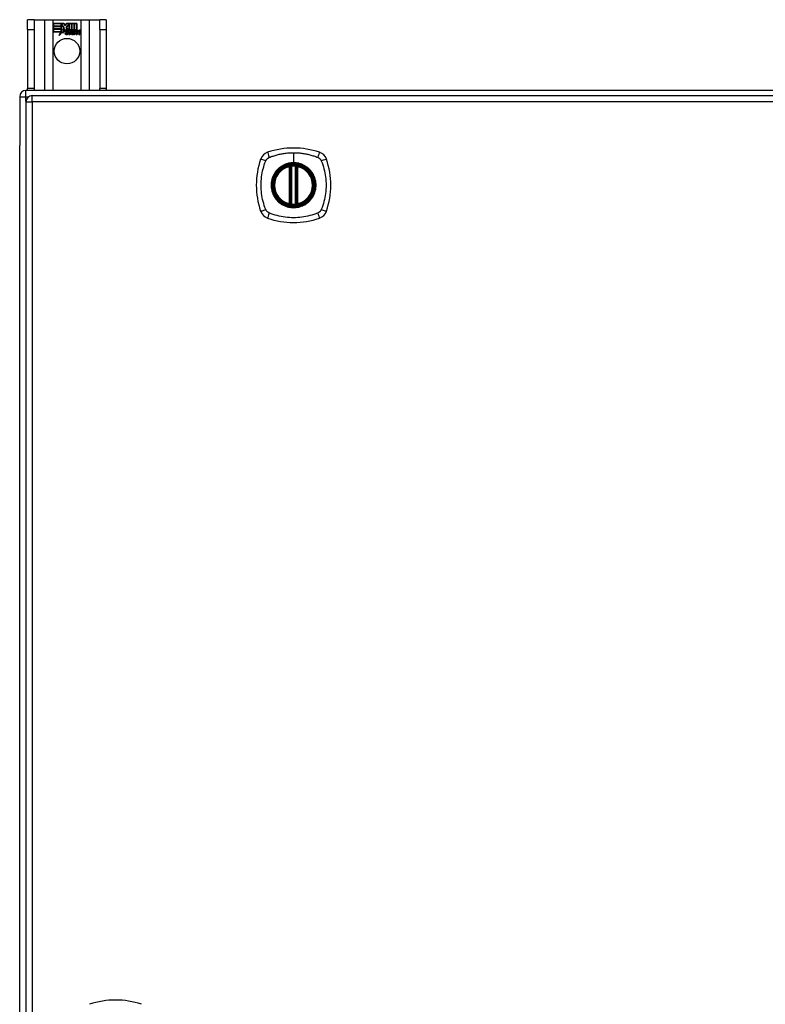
# Model space of a CAD drawing. Header units: inches. Extents: x 19 to 446, y 48 to 210.
# Tile 12 of 29: x 147 to 159, y 126 to 142. Entities that reach past the tile are written whole.
import ezdxf

# ---------------------------------------------------------------- set-up
doc = ezdxf.new("R2010")
doc.units = ezdxf.units.IN
doc.header["$MEASUREMENT"] = 0
doc.layers.add('Visible Edges(ANSI)', color=7, linetype='Continuous', lineweight=25)
doc.layers.add('Visible Tangent Edges(ANSI)', color=7, linetype='Continuous', lineweight=25)

msp = doc.modelspace()

# ---------------------------------------------------------------- linework, layer by layer
at = {"layer": 'Visible Edges(ANSI)'}
for p, q in [((147.695, 141.936), (147.59, 141.936)), ((147.59, 141.78), (147.59, 141.936)), ((147.695, 141.936), (147.695, 141.78)), ((147.695, 141.936), (147.859, 141.936)), ((147.859, 141.936), (147.994, 141.936)), ((147.994, 141.936), (148.436, 141.936)), ((147.999, 141.874), (148.166, 141.874)), ((147.999, 141.834), (147.999, 141.874)), ((147.999, 141.873), (147.999, 141.834)), ((148.166, 141.873), (147.999, 141.873)), ((148.166, 141.874), (148.188, 141.841)), ((148.188, 141.84), (148.166, 141.873)), ((148.188, 141.841), (148.205, 141.874)), ((148.206, 141.873), (148.188, 141.84)), ((148.205, 141.874), (148.289, 141.874)), ((148.288, 141.873), (148.206, 141.873)), ((148.288, 141.754), (148.288, 141.873)), ((148.289, 141.874), (148.289, 141.75)), ((148.294, 141.76), (148.294, 141.874)), ((148.294, 141.874), (148.331, 141.874)), ((148.295, 141.873), (148.295, 141.762)), ((148.331, 141.873), (148.295, 141.873)), ((148.331, 141.874), (148.331, 141.773)), ((148.331, 141.773), (148.331, 141.873)), ((148.337, 141.773), (148.337, 141.874)), ((148.337, 141.874), (148.374, 141.874)), ((148.337, 141.873), (148.337, 141.773)), ((148.373, 141.873), (148.337, 141.873)), ((148.373, 141.775), (148.373, 141.873)), ((148.374, 141.874), (148.374, 141.774)), ((148.436, 141.936), (148.571, 141.936)), ((148.571, 141.936), (148.735, 141.936)), ((148.735, 141.78), (148.735, 141.936)), ((148.84, 141.936), (148.735, 141.936)), ((148.84, 141.936), (148.84, 141.78)), ((147.59, 141.78), (147.59, 140.842)), ((147.695, 141.78), (147.695, 140.842)), ((147.999, 141.834), (148.121, 141.834)), ((148.122, 141.834), (147.999, 141.834)), ((147.999, 141.828), (147.999, 141.789)), ((148.121, 141.828), (147.999, 141.828)), ((147.999, 141.788), (147.999, 141.828)), ((147.999, 141.828), (148.122, 141.828)), ((147.999, 141.789), (148.121, 141.789)), ((148.122, 141.788), (147.999, 141.788)), ((147.999, 141.783), (148.122, 141.783)), ((147.999, 141.742), (147.999, 141.783)), ((148.121, 141.782), (147.999, 141.782)), ((147.999, 141.782), (147.999, 141.743)), ((147.999, 141.743), (148.121, 141.743)), ((148.12, 141.742), (147.999, 141.742)), ((148.089, 141.683), (148.12, 141.742)), ((148.144, 141.741), (148.089, 141.683)), ((148.121, 141.743), (148.092, 141.687)), ((148.092, 141.687), (148.144, 141.742)), ((148.121, 141.834), (148.121, 141.869)), ((148.121, 141.869), (148.126, 141.869)), ((148.121, 141.789), (148.121, 141.828)), ((148.121, 141.747), (148.121, 141.782)), ((148.123, 141.747), (148.121, 141.747)), ((148.122, 141.868), (148.122, 141.834)), ((148.125, 141.868), (148.122, 141.868)), ((148.122, 141.828), (148.122, 141.788)), ((148.122, 141.783), (148.122, 141.748)), ((148.122, 141.748), (148.123, 141.748)), ((148.123, 141.748), (148.141, 141.783)), ((148.141, 141.781), (148.123, 141.747)), ((148.168, 141.806), (148.125, 141.868)), ((148.126, 141.869), (148.169, 141.806)), ((148.141, 141.783), (148.144, 141.771)), ((148.143, 141.769), (148.141, 141.781)), ((148.169, 141.806), (148.143, 141.769)), ((148.144, 141.771), (148.168, 141.806)), ((148.144, 141.742), (148.147, 141.725)), ((148.146, 141.723), (148.144, 141.741)), ((148.185, 141.778), (148.146, 141.723)), ((148.147, 141.725), (148.186, 141.779)), ((148.194, 141.763), (148.185, 141.778)), ((148.186, 141.779), (148.194, 141.765)), ((148.198, 141.731), (148.244, 141.731)), ((148.244, 141.73), (148.199, 141.73)), ((148.2, 141.742), (148.23, 141.742)), ((148.231, 141.741), (148.2, 141.741)), ((148.205, 141.811), (148.248, 141.869)), ((148.23, 141.775), (148.205, 141.811)), ((148.248, 141.868), (148.206, 141.811)), ((148.206, 141.811), (148.232, 141.774)), ((148.236, 141.715), (148.236, 141.704)), ((148.243, 141.701), (148.274, 141.736)), ((148.274, 141.736), (148.245, 141.702)), ((148.248, 141.869), (148.252, 141.869)), ((148.251, 141.868), (148.248, 141.868)), ((148.251, 141.773), (148.251, 141.868)), ((148.28, 141.773), (148.251, 141.773)), ((148.252, 141.869), (148.252, 141.773)), ((148.252, 141.773), (148.28, 141.773)), ((148.274, 141.736), (148.256, 141.769)), ((148.256, 141.769), (148.277, 141.769)), ((148.258, 141.768), (148.274, 141.736)), ((148.276, 141.768), (148.258, 141.768)), ((148.263, 141.702), (148.28, 141.726)), ((148.28, 141.725), (148.263, 141.701)), ((148.286, 141.745), (148.276, 141.768)), ((148.277, 141.769), (148.286, 141.746)), ((148.28, 141.773), (148.288, 141.754)), ((148.289, 141.75), (148.28, 141.773)), ((148.28, 141.726), (148.283, 141.726)), ((148.283, 141.725), (148.28, 141.725)), ((148.283, 141.726), (148.293, 141.702)), ((148.292, 141.701), (148.283, 141.725)), ((148.286, 141.746), (148.289, 141.746)), ((148.289, 141.745), (148.286, 141.745)), ((148.289, 141.746), (148.306, 141.769)), ((148.306, 141.768), (148.289, 141.745)), ((148.304, 141.773), (148.294, 141.76)), ((148.295, 141.762), (148.303, 141.773)), ((148.295, 141.736), (148.324, 141.768)), ((148.311, 141.702), (148.295, 141.736)), ((148.326, 141.769), (148.296, 141.736)), ((148.296, 141.736), (148.313, 141.701)), ((148.303, 141.773), (148.331, 141.773)), ((148.331, 141.773), (148.304, 141.773)), ((148.306, 141.769), (148.326, 141.769)), ((148.324, 141.768), (148.306, 141.768)), ((148.321, 141.701), (148.333, 141.769)), ((148.334, 141.768), (148.322, 141.702)), ((148.333, 141.769), (148.347, 141.769)), ((148.347, 141.768), (148.334, 141.768)), ((148.337, 141.773), (148.353, 141.773)), ((148.352, 141.773), (148.337, 141.773)), ((148.337, 141.702), (148.342, 141.729)), ((148.343, 141.729), (148.338, 141.701)), ((148.347, 141.769), (148.346, 141.757)), ((148.346, 141.756), (148.347, 141.768)), ((148.346, 141.757), (148.35, 141.757)), ((148.35, 141.756), (148.346, 141.756)), ((148.351, 141.765), (148.352, 141.773)), ((148.353, 141.773), (148.352, 141.767)), ((148.372, 141.744), (148.364, 141.702)), ((148.364, 141.701), (148.371, 141.744)), ((148.379, 141.702), (148.384, 141.729)), ((148.385, 141.729), (148.38, 141.701)), ((148.414, 141.744), (148.406, 141.702)), ((148.406, 141.701), (148.413, 141.744)), ((148.421, 141.702), (148.43, 141.744)), ((148.43, 141.744), (148.422, 141.701)), ((148.735, 141.78), (148.735, 140.842)), ((148.84, 141.78), (148.84, 140.842)), ((148.235, 141.705), (148.235, 141.714)), ((148.263, 141.701), (148.243, 141.701)), ((148.245, 141.702), (148.263, 141.702)), ((148.313, 141.701), (148.292, 141.701)), ((148.293, 141.702), (148.311, 141.702)), ((148.338, 141.701), (148.321, 141.701)), ((148.322, 141.702), (148.337, 141.702)), ((148.364, 141.702), (148.379, 141.702)), ((148.38, 141.701), (148.364, 141.701)), ((148.406, 141.702), (148.421, 141.702)), ((148.422, 141.701), (148.406, 141.701)), ((189.366, 140.811), (147.564, 140.811)), ((147.59, 140.811), (147.59, 140.842)), ((147.695, 140.842), (147.695, 140.811)), ((148.735, 140.811), (148.735, 140.842)), ((148.84, 140.842), (148.84, 140.811)), ((147.465, 140.712), (147.465, 139.937)), ((147.563, 140.631), (147.563, 110.911)), ((147.662, 140.73), (189.267, 140.73)), ((147.465, 111.685), (147.465, 139.937)), ((151.754, 139.014), (151.754, 139.599)), ((151.774, 139.009), (151.774, 139.603)), ((151.853, 139.603), (151.853, 139.009)), ((151.873, 139.599), (151.873, 139.014))]:
    msp.add_line(p, q, dxfattribs=at)
at = {"layer": 'Visible Edges(ANSI)', "flags": 128}
for points in [[(151.785, 139.618), (151.783, 139.618), (151.782, 139.618), (151.78, 139.617), (151.778, 139.617), (151.777, 139.617), (151.775, 139.617), (151.774, 139.617), (151.773, 139.617), (151.771, 139.616), (151.77, 139.616), (151.769, 139.616), (151.767, 139.616), (151.766, 139.616), (151.765, 139.616), (151.764, 139.615), (151.764, 139.615), (151.763, 139.615), (151.762, 139.615), (151.762, 139.615), (151.761, 139.615), (151.761, 139.615), (151.76, 139.615), (151.76, 139.615), (151.76, 139.615)], [(151.867, 139.615), (151.867, 139.615), (151.866, 139.615), (151.866, 139.615), (151.866, 139.615), (151.865, 139.615), (151.865, 139.615), (151.864, 139.615), (151.863, 139.615), (151.862, 139.615), (151.862, 139.616), (151.86, 139.616), (151.859, 139.616), (151.858, 139.616), (151.857, 139.616), (151.856, 139.616), (151.854, 139.617), (151.853, 139.617), (151.851, 139.617), (151.85, 139.617), (151.848, 139.617), (151.847, 139.617), (151.845, 139.618), (151.844, 139.618), (151.842, 139.618)], [(151.76, 138.998), (151.76, 138.998), (151.76, 138.998), (151.761, 138.998), (151.761, 138.998), (151.762, 138.998), (151.762, 138.998), (151.763, 138.997), (151.764, 138.997), (151.764, 138.997), (151.765, 138.997), (151.766, 138.997), (151.767, 138.997), (151.769, 138.997), (151.77, 138.996), (151.771, 138.996), (151.773, 138.996), (151.774, 138.996), (151.775, 138.996), (151.777, 138.995), (151.778, 138.995), (151.78, 138.995), (151.782, 138.995), (151.783, 138.995), (151.785, 138.995)], [(151.842, 138.995), (151.844, 138.995), (151.845, 138.995), (151.847, 138.995), (151.848, 138.995), (151.85, 138.995), (151.851, 138.996), (151.853, 138.996), (151.854, 138.996), (151.856, 138.996), (151.857, 138.996), (151.858, 138.997), (151.859, 138.997), (151.86, 138.997), (151.862, 138.997), (151.862, 138.997), (151.863, 138.997), (151.864, 138.997), (151.865, 138.998), (151.865, 138.998), (151.866, 138.998), (151.866, 138.998), (151.866, 138.998), (151.867, 138.998), (151.867, 138.998)]]:
    msp.add_lwpolyline(points, dxfattribs=at)
at = {"layer": 'Visible Edges(ANSI)'}
for centre, radius in [((148.215, 141.436), 0.203), ((151.813, 139.306), 0.32), ((151.813, 139.306), 0.315)]:
    msp.add_circle(centre, radius, dxfattribs=at)
for centre, radius, start, end in [((148.231, 141.724), 0.0498, 134.1684, 176.5646), ((148.206, 141.726), 0.0247, 176.5646, 261.5605), ((148.231, 141.724), 0.049, 134.1684, 176.5646), ((148.206, 141.726), 0.0239, 176.5646, 261.5605), ((148.222, 141.733), 0.042, 79.6582, 131.9139), ((148.222, 141.733), 0.0412, 77.079, 133.1785), ((148.222, 141.733), 0.0374, 80.4085, 134.1684), ((148.222, 141.733), 0.0366, 80.3604, 134.1684), ((148.21, 141.727), 0.0127, 160.9907, 244.6784), ((148.21, 141.727), 0.012, 163.5261, 244.6784), ((148.221, 141.739), 0.0217, 109.3797, 175.226), ((148.221, 141.739), 0.021, 109.3797, 172.9975), ((148.221, 141.751), 0.0384, 244.6784, 292.5609), ((148.221, 141.751), 0.0391, 244.6784, 290.9242), ((148.219, 141.746), 0.0137, 51.1652, 109.3797), ((148.219, 141.746), 0.0144, 51.1652, 109.3797), ((148.22, 141.747), 0.0119, 331.4547, 51.1652), ((148.22, 141.747), 0.0127, 329.421, 51.1652), ((148.227, 141.751), 0.019, 23.8445, 85.0802), ((148.227, 141.751), 0.0183, 23.8445, 85.1757), ((148.212, 141.745), 0.0345, 336.9643, 23.8445), ((148.212, 141.745), 0.0353, 336.1555, 23.8445), ((148.4, 141.719), 0.0589, 147.5992, 170), ((148.4, 141.719), 0.0581, 147.5992, 170), ((148.375, 141.741), 0.03, 89.4776, 147.4114), ((148.375, 141.741), 0.0293, 89.4776, 148.2123), ((148.364, 141.742), 0.0165, 96.03, 147.5992), ((148.373, 141.744), 0.03, 88.7952, 136.5849), ((148.364, 141.742), 0.0157, 96.03, 147.5992), ((148.373, 141.744), 0.0307, 90.2222, 132.7339), ((148.363, 141.75), 0.00825, 23.5571, 96.03), ((148.363, 141.75), 0.0075, 23.5571, 96.03), ((148.356, 141.747), 0.0154, 350, 23.5571), ((148.356, 141.747), 0.0161, 350, 23.5571), ((148.375, 141.758), 0.0127, 16.9928, 89.4776), ((148.375, 141.758), 0.0119, 16.9928, 89.4776), ((148.442, 141.72), 0.0589, 148.5524, 170.8204), ((148.442, 141.72), 0.0581, 148.5584, 170.8257), ((148.353, 141.751), 0.0353, 357.7769, 16.9928), ((148.417, 141.74), 0.0299, 89.6788, 160.8136), ((148.353, 141.751), 0.036, 3.6169, 16.9928), ((148.417, 141.74), 0.0307, 89.6788, 153.9508), ((148.406, 141.742), 0.0165, 96.1027, 147.6301), ((148.406, 141.742), 0.0157, 96.1027, 147.6083), ((148.405, 141.75), 0.00825, 23.5487, 96.1027), ((148.405, 141.75), 0.0075, 23.5487, 96.1027), ((148.398, 141.747), 0.0154, 349.9922, 23.5487), ((148.398, 141.747), 0.0161, 350.0076, 23.5487), ((148.417, 141.758), 0.0131, 18.4748, 89.6788), ((148.417, 141.758), 0.0124, 18.4748, 89.6788), ((148.395, 141.75), 0.0353, 349, 18.4748), ((148.395, 141.75), 0.036, 349, 18.4748), ((148.213, 141.777), 0.0751, 261.5605, 286.9141), ((148.213, 141.777), 0.0759, 261.5605, 287.3343), ((147.564, 140.712), 0.099, 90, 180), ((147.662, 140.631), 0.099, 90, 180), ((151.813, 138.617), 1.28, 71.2278, 108.7722), ((152.502, 139.306), 1.28, 161.2278, 198.7722), ((151.459, 139.661), 0.177, 108.7722, 161.2278), ((152.168, 139.661), 0.177, 18.7722, 71.2278), ((151.124, 139.306), 1.28, 341.2278, 18.7722), ((151.813, 139.306), 0.313, 103.6344, 256.3656), ((151.813, 139.306), 0.313, 99.784, 103.6344), ((151.742, 139.599), 0.0118, 0, 103.6344), ((151.762, 139.603), 0.0118, 0, 99.784), ((151.813, 139.306), 0.313, 84.7499, 95.2501), ((151.865, 139.603), 0.0118, 80.216, 180), ((151.813, 139.306), 0.313, 76.3656, 80.216), ((151.884, 139.599), 0.0118, 76.3656, 180), ((151.813, 139.306), 0.313, 283.6344, 76.3656), ((151.742, 139.014), 0.0118, 256.3656, 0), ((151.813, 139.306), 0.313, 256.3656, 260.216), ((151.762, 139.009), 0.0118, 260.216, 0), ((151.813, 139.306), 0.313, 264.7499, 275.2501), ((151.865, 139.009), 0.0118, 180, 279.784), ((151.813, 139.306), 0.313, 279.784, 283.6344), ((151.884, 139.014), 0.0118, 180, 283.6344), ((151.459, 138.952), 0.177, 198.7722, 251.2278), ((151.813, 139.995), 1.28, 251.2278, 288.7722), ((152.168, 138.952), 0.177, 288.7722, 341.2278), ((148.987, 125.082), 1.28, 71.2278, 108.7722)]:
    msp.add_arc(centre, radius, start, end, dxfattribs=at)
at = {"layer": 'Visible Tangent Edges(ANSI)'}
for p, q in [((147.859, 141.936), (147.859, 140.811)), ((147.994, 140.811), (147.994, 141.936)), ((148.436, 141.936), (148.436, 140.811)), ((148.571, 140.811), (148.571, 141.936)), ((147.59, 141.78), (147.695, 141.78)), ((148.735, 141.78), (148.84, 141.78)), ((147.564, 140.712), (147.564, 140.811)), ((147.695, 140.842), (147.59, 140.842)), ((148.84, 140.842), (148.735, 140.842)), ((147.465, 140.712), (147.564, 140.712)), ((147.563, 140.631), (147.662, 140.631)), ((147.564, 140.712), (147.605, 140.712)), ((147.564, 140.641), (147.564, 140.712)), ((147.662, 140.631), (147.662, 140.73)), ((189.267, 140.631), (147.662, 140.631)), ((147.662, 140.631), (147.662, 110.911)), ((151.813, 139.823), (151.813, 139.663)), ((151.742, 139.599), (151.74, 139.61)), ((151.742, 139.599), (151.754, 139.599)), ((151.742, 139.599), (151.742, 139.014)), ((151.754, 139.599), (151.764, 139.599)), ((151.76, 139.615), (151.761, 139.609)), ((151.764, 139.603), (151.774, 139.603)), ((151.764, 139.014), (151.764, 139.599)), ((151.786, 139.606), (151.785, 139.618)), ((151.786, 139.006), (151.786, 139.606)), ((151.813, 139.658), (151.813, 139.663)), ((151.841, 139.606), (151.842, 139.618)), ((151.841, 139.606), (151.841, 139.006)), ((151.853, 139.603), (151.863, 139.603)), ((151.863, 139.599), (151.873, 139.599)), ((151.863, 139.599), (151.863, 139.014)), ((151.866, 139.609), (151.867, 139.615)), ((151.873, 139.599), (151.884, 139.599)), ((151.887, 139.61), (151.884, 139.599)), ((151.884, 139.014), (151.884, 139.599)), ((151.74, 139.002), (151.742, 139.014)), ((151.754, 139.014), (151.742, 139.014)), ((151.764, 139.014), (151.754, 139.014)), ((151.761, 139.004), (151.76, 138.998)), ((151.774, 139.009), (151.764, 139.009)), ((151.785, 138.995), (151.786, 139.006)), ((151.842, 138.995), (151.841, 139.006)), ((151.863, 139.009), (151.853, 139.009)), ((151.873, 139.014), (151.863, 139.014)), ((151.867, 138.998), (151.866, 139.004)), ((151.884, 139.014), (151.873, 139.014)), ((151.884, 139.014), (151.887, 139.002))]:
    msp.add_line(p, q, dxfattribs=at)
at = {"layer": 'Visible Tangent Edges(ANSI)', "flags": 128}
for points in [[(151.373, 138.918), (151.36, 138.951), (151.349, 138.982), (151.34, 139.014), (151.331, 139.045), (151.323, 139.077), (151.316, 139.109), (151.31, 139.142), (151.306, 139.174), (151.302, 139.207), (151.299, 139.24), (151.297, 139.273), (151.297, 139.306), (151.297, 139.339), (151.299, 139.372), (151.302, 139.405), (151.305, 139.438), (151.31, 139.47), (151.316, 139.503), (151.323, 139.535), (151.331, 139.567), (151.34, 139.599), (151.349, 139.63), (151.36, 139.661), (151.373, 139.695)], [(151.373, 139.695), (151.374, 139.696), (151.375, 139.698), (151.376, 139.699), (151.376, 139.7), (151.377, 139.702), (151.378, 139.703), (151.379, 139.704), (151.379, 139.706), (151.38, 139.707), (151.381, 139.708), (151.382, 139.71), (151.383, 139.711), (151.384, 139.712), (151.385, 139.713), (151.386, 139.715), (151.386, 139.716), (151.387, 139.717), (151.388, 139.718), (151.389, 139.719), (151.39, 139.721), (151.391, 139.722), (151.393, 139.723), (151.394, 139.724), (151.395, 139.725)], [(151.395, 139.725), (151.396, 139.726), (151.397, 139.727), (151.398, 139.728), (151.399, 139.729), (151.4, 139.73), (151.401, 139.731), (151.403, 139.732), (151.404, 139.733), (151.405, 139.734), (151.406, 139.735), (151.408, 139.736), (151.409, 139.737), (151.41, 139.738), (151.411, 139.739), (151.413, 139.739), (151.414, 139.74), (151.415, 139.741), (151.417, 139.742), (151.418, 139.743), (151.419, 139.743), (151.421, 139.744), (151.422, 139.745), (151.423, 139.746), (151.425, 139.746)], [(151.425, 139.746), (151.443, 139.754), (151.458, 139.76), (151.474, 139.765), (151.489, 139.77), (151.505, 139.775), (151.521, 139.78), (151.537, 139.785), (151.553, 139.789), (151.568, 139.793), (151.585, 139.797), (151.601, 139.8), (151.617, 139.804), (151.633, 139.807), (151.649, 139.809), (151.666, 139.812), (151.682, 139.814), (151.698, 139.816), (151.715, 139.818), (151.731, 139.819), (151.747, 139.821), (151.764, 139.822), (151.78, 139.822), (151.797, 139.823), (151.813, 139.823)], [(151.813, 139.823), (151.83, 139.823), (151.846, 139.822), (151.863, 139.822), (151.879, 139.821), (151.896, 139.819), (151.912, 139.818), (151.929, 139.816), (151.945, 139.814), (151.961, 139.812), (151.978, 139.809), (151.994, 139.807), (152.01, 139.804), (152.026, 139.8), (152.042, 139.797), (152.058, 139.793), (152.074, 139.789), (152.09, 139.785), (152.106, 139.78), (152.122, 139.775), (152.137, 139.771), (152.153, 139.765), (152.168, 139.76), (152.184, 139.754), (152.202, 139.746)], [(152.202, 139.746), (152.205, 139.745), (152.208, 139.743), (152.21, 139.742), (152.213, 139.74), (152.215, 139.739), (152.218, 139.737), (152.221, 139.735), (152.223, 139.733), (152.225, 139.731), (152.228, 139.729), (152.23, 139.727), (152.232, 139.725), (152.234, 139.723), (152.236, 139.721), (152.238, 139.718), (152.24, 139.716), (152.242, 139.713), (152.244, 139.711), (152.246, 139.708), (152.247, 139.706), (152.249, 139.703), (152.251, 139.7), (152.252, 139.698), (152.253, 139.695)], [(152.253, 139.695), (152.267, 139.661), (152.278, 139.63), (152.287, 139.599), (152.296, 139.567), (152.304, 139.535), (152.311, 139.503), (152.317, 139.47), (152.321, 139.438), (152.325, 139.405), (152.328, 139.372), (152.329, 139.339), (152.33, 139.306), (152.329, 139.273), (152.328, 139.24), (152.325, 139.207), (152.321, 139.174), (152.316, 139.142), (152.311, 139.109), (152.304, 139.077), (152.296, 139.045), (152.287, 139.014), (152.278, 138.982), (152.267, 138.951), (152.253, 138.918)], [(151.539, 139.534), (151.526, 139.518), (151.515, 139.501), (151.504, 139.483), (151.494, 139.465), (151.485, 139.446), (151.478, 139.427), (151.471, 139.408), (151.466, 139.388), (151.462, 139.368), (151.459, 139.347), (151.457, 139.327), (151.457, 139.306), (151.457, 139.286), (151.459, 139.265), (151.462, 139.245), (151.466, 139.224), (151.471, 139.205), (151.478, 139.185), (151.485, 139.166), (151.494, 139.147), (151.504, 139.129), (151.515, 139.112), (151.526, 139.095), (151.539, 139.079)], [(151.813, 139.658), (151.905, 139.646), (151.99, 139.611), (152.063, 139.555), (152.119, 139.482), (152.154, 139.397), (152.166, 139.306), (152.153, 139.215), (152.118, 139.13), (152.062, 139.057), (151.99, 139.001), (151.904, 138.966), (151.813, 138.954), (151.722, 138.966), (151.637, 139.001), (151.564, 139.057), (151.508, 139.13), (151.473, 139.215), (151.461, 139.306), (151.473, 139.398), (151.509, 139.483), (151.564, 139.556), (151.637, 139.611), (151.722, 139.646), (151.813, 139.658)], [(151.586, 139.581), (151.584, 139.579), (151.582, 139.577), (151.58, 139.575), (151.577, 139.574), (151.575, 139.572), (151.573, 139.57), (151.571, 139.568), (151.569, 139.566), (151.567, 139.564), (151.565, 139.562), (151.563, 139.56), (151.561, 139.558), (151.559, 139.556), (151.557, 139.554), (151.555, 139.552), (151.554, 139.55), (151.552, 139.548), (151.55, 139.546), (151.548, 139.544), (151.546, 139.542), (151.544, 139.54), (151.542, 139.538), (151.541, 139.536), (151.539, 139.534)], [(151.813, 139.663), (151.803, 139.663), (151.793, 139.663), (151.783, 139.662), (151.772, 139.661), (151.762, 139.659), (151.752, 139.658), (151.742, 139.656), (151.732, 139.654), (151.722, 139.651), (151.712, 139.648), (151.702, 139.645), (151.692, 139.642), (151.683, 139.638), (151.673, 139.634), (151.664, 139.63), (151.655, 139.626), (151.645, 139.621), (151.636, 139.616), (151.628, 139.611), (151.619, 139.605), (151.61, 139.6), (151.602, 139.594), (151.594, 139.587), (151.586, 139.581)], [(151.761, 139.609), (151.761, 139.609), (151.76, 139.61), (151.759, 139.61), (151.758, 139.61), (151.757, 139.61), (151.756, 139.611), (151.756, 139.611), (151.755, 139.611), (151.754, 139.611), (151.753, 139.611), (151.752, 139.611), (151.751, 139.612), (151.75, 139.612), (151.749, 139.612), (151.748, 139.612), (151.747, 139.612), (151.746, 139.611), (151.745, 139.611), (151.744, 139.611), (151.743, 139.611), (151.742, 139.611), (151.742, 139.611), (151.741, 139.611), (151.74, 139.61)], [(151.764, 139.603), (151.764, 139.603), (151.764, 139.604), (151.764, 139.604), (151.764, 139.604), (151.764, 139.604), (151.764, 139.605), (151.763, 139.605), (151.763, 139.605), (151.763, 139.605), (151.763, 139.606), (151.763, 139.606), (151.763, 139.606), (151.763, 139.606), (151.763, 139.607), (151.763, 139.607), (151.762, 139.607), (151.762, 139.607), (151.762, 139.608), (151.762, 139.608), (151.762, 139.608), (151.762, 139.608), (151.762, 139.608), (151.761, 139.609), (151.761, 139.609)], [(151.764, 139.599), (151.764, 139.599), (151.764, 139.599), (151.764, 139.599), (151.764, 139.6), (151.764, 139.6), (151.764, 139.6), (151.764, 139.6), (151.764, 139.6), (151.764, 139.601), (151.764, 139.601), (151.764, 139.601), (151.764, 139.601), (151.764, 139.601), (151.764, 139.601), (151.764, 139.602), (151.764, 139.602), (151.764, 139.602), (151.764, 139.602), (151.764, 139.602), (151.764, 139.602), (151.764, 139.603), (151.764, 139.603), (151.764, 139.603), (151.764, 139.603)], [(151.774, 139.603), (151.774, 139.603), (151.774, 139.603), (151.774, 139.603), (151.774, 139.603), (151.775, 139.603), (151.775, 139.603), (151.775, 139.603), (151.776, 139.604), (151.776, 139.604), (151.777, 139.604), (151.777, 139.604), (151.778, 139.604), (151.778, 139.604), (151.779, 139.605), (151.779, 139.605), (151.78, 139.605), (151.781, 139.605), (151.781, 139.605), (151.782, 139.605), (151.783, 139.606), (151.784, 139.606), (151.784, 139.606), (151.785, 139.606), (151.786, 139.606)], [(152.041, 139.581), (152.033, 139.587), (152.025, 139.594), (152.016, 139.6), (152.008, 139.605), (151.999, 139.611), (151.99, 139.616), (151.981, 139.621), (151.972, 139.626), (151.963, 139.63), (151.953, 139.634), (151.944, 139.638), (151.934, 139.642), (151.925, 139.645), (151.915, 139.648), (151.905, 139.651), (151.895, 139.654), (151.885, 139.656), (151.875, 139.658), (151.865, 139.659), (151.854, 139.661), (151.844, 139.662), (151.834, 139.663), (151.824, 139.663), (151.813, 139.663)], [(151.841, 139.606), (151.842, 139.606), (151.843, 139.606), (151.843, 139.606), (151.844, 139.606), (151.845, 139.605), (151.845, 139.605), (151.846, 139.605), (151.847, 139.605), (151.848, 139.605), (151.848, 139.605), (151.849, 139.604), (151.849, 139.604), (151.85, 139.604), (151.85, 139.604), (151.851, 139.604), (151.851, 139.604), (151.852, 139.603), (151.852, 139.603), (151.852, 139.603), (151.852, 139.603), (151.853, 139.603), (151.853, 139.603), (151.853, 139.603), (151.853, 139.603)], [(151.866, 139.609), (151.865, 139.609), (151.865, 139.608), (151.865, 139.608), (151.865, 139.608), (151.865, 139.608), (151.865, 139.608), (151.865, 139.607), (151.864, 139.607), (151.864, 139.607), (151.864, 139.607), (151.864, 139.606), (151.864, 139.606), (151.864, 139.606), (151.864, 139.606), (151.864, 139.605), (151.863, 139.605), (151.863, 139.605), (151.863, 139.605), (151.863, 139.604), (151.863, 139.604), (151.863, 139.604), (151.863, 139.604), (151.863, 139.603), (151.863, 139.603)], [(151.863, 139.603), (151.863, 139.603), (151.863, 139.603), (151.863, 139.603), (151.863, 139.602), (151.863, 139.602), (151.863, 139.602), (151.863, 139.602), (151.863, 139.602), (151.863, 139.602), (151.863, 139.601), (151.863, 139.601), (151.863, 139.601), (151.863, 139.601), (151.863, 139.601), (151.863, 139.601), (151.863, 139.6), (151.863, 139.6), (151.863, 139.6), (151.863, 139.6), (151.863, 139.6), (151.863, 139.599), (151.863, 139.599), (151.863, 139.599), (151.863, 139.599)], [(151.887, 139.61), (151.886, 139.611), (151.885, 139.611), (151.884, 139.611), (151.883, 139.611), (151.882, 139.611), (151.882, 139.611), (151.881, 139.611), (151.88, 139.612), (151.879, 139.612), (151.878, 139.612), (151.877, 139.612), (151.876, 139.612), (151.875, 139.611), (151.874, 139.611), (151.873, 139.611), (151.872, 139.611), (151.871, 139.611), (151.87, 139.611), (151.87, 139.61), (151.869, 139.61), (151.868, 139.61), (151.867, 139.61), (151.866, 139.609), (151.866, 139.609)], [(152.088, 139.534), (152.086, 139.536), (152.084, 139.538), (152.083, 139.54), (152.081, 139.542), (152.079, 139.544), (152.077, 139.546), (152.075, 139.548), (152.073, 139.55), (152.071, 139.552), (152.07, 139.554), (152.068, 139.556), (152.066, 139.558), (152.064, 139.56), (152.062, 139.562), (152.06, 139.564), (152.058, 139.566), (152.056, 139.568), (152.054, 139.57), (152.052, 139.572), (152.049, 139.574), (152.047, 139.575), (152.045, 139.577), (152.043, 139.579), (152.041, 139.581)], [(152.088, 139.079), (152.101, 139.095), (152.112, 139.112), (152.123, 139.129), (152.133, 139.148), (152.141, 139.166), (152.149, 139.185), (152.155, 139.205), (152.161, 139.225), (152.165, 139.245), (152.168, 139.265), (152.17, 139.286), (152.17, 139.306), (152.17, 139.327), (152.168, 139.347), (152.165, 139.368), (152.161, 139.388), (152.155, 139.408), (152.149, 139.427), (152.141, 139.447), (152.133, 139.465), (152.123, 139.483), (152.112, 139.501), (152.101, 139.518), (152.088, 139.534)], [(151.539, 139.079), (151.541, 139.077), (151.542, 139.074), (151.544, 139.072), (151.546, 139.07), (151.548, 139.068), (151.55, 139.066), (151.552, 139.064), (151.554, 139.062), (151.555, 139.06), (151.557, 139.058), (151.559, 139.056), (151.561, 139.054), (151.563, 139.052), (151.565, 139.05), (151.567, 139.048), (151.569, 139.046), (151.571, 139.044), (151.573, 139.043), (151.575, 139.041), (151.577, 139.039), (151.58, 139.037), (151.582, 139.035), (151.584, 139.033), (151.586, 139.032)], [(152.041, 139.032), (152.043, 139.033), (152.045, 139.035), (152.047, 139.037), (152.049, 139.039), (152.051, 139.041), (152.054, 139.043), (152.056, 139.044), (152.058, 139.046), (152.06, 139.048), (152.062, 139.05), (152.064, 139.052), (152.066, 139.054), (152.068, 139.056), (152.069, 139.058), (152.071, 139.06), (152.073, 139.062), (152.075, 139.064), (152.077, 139.066), (152.079, 139.068), (152.081, 139.07), (152.083, 139.072), (152.084, 139.074), (152.086, 139.077), (152.088, 139.079)], [(151.425, 138.866), (151.422, 138.868), (151.419, 138.869), (151.417, 138.871), (151.414, 138.872), (151.411, 138.874), (151.409, 138.876), (151.406, 138.877), (151.404, 138.879), (151.401, 138.881), (151.399, 138.883), (151.397, 138.885), (151.395, 138.888), (151.393, 138.89), (151.39, 138.892), (151.388, 138.894), (151.386, 138.897), (151.385, 138.899), (151.383, 138.902), (151.381, 138.904), (151.379, 138.907), (151.378, 138.91), (151.376, 138.912), (151.375, 138.915), (151.373, 138.918)], [(151.586, 139.032), (151.602, 139.019), (151.619, 139.007), (151.636, 138.997), (151.655, 138.987), (151.673, 138.978), (151.692, 138.971), (151.712, 138.964), (151.732, 138.959), (151.752, 138.955), (151.772, 138.952), (151.793, 138.95), (151.814, 138.949), (151.834, 138.95), (151.855, 138.952), (151.875, 138.955), (151.895, 138.959), (151.915, 138.964), (151.935, 138.971), (151.954, 138.978), (151.973, 138.987), (151.991, 138.997), (152.008, 139.007), (152.025, 139.019), (152.041, 139.032)], [(151.74, 139.002), (151.741, 139.002), (151.742, 139.002), (151.742, 139.002), (151.743, 139.001), (151.744, 139.001), (151.745, 139.001), (151.746, 139.001), (151.747, 139.001), (151.748, 139.001), (151.749, 139.001), (151.75, 139.001), (151.751, 139.001), (151.752, 139.001), (151.753, 139.001), (151.754, 139.001), (151.755, 139.001), (151.756, 139.002), (151.756, 139.002), (151.757, 139.002), (151.758, 139.002), (151.759, 139.003), (151.76, 139.003), (151.761, 139.003), (151.761, 139.004)], [(151.761, 139.004), (151.761, 139.004), (151.762, 139.004), (151.762, 139.004), (151.762, 139.005), (151.762, 139.005), (151.762, 139.005), (151.762, 139.005), (151.762, 139.005), (151.763, 139.006), (151.763, 139.006), (151.763, 139.006), (151.763, 139.006), (151.763, 139.007), (151.763, 139.007), (151.763, 139.007), (151.763, 139.007), (151.763, 139.008), (151.764, 139.008), (151.764, 139.008), (151.764, 139.008), (151.764, 139.009), (151.764, 139.009), (151.764, 139.009), (151.764, 139.009)], [(151.764, 139.009), (151.764, 139.01), (151.764, 139.01), (151.764, 139.01), (151.764, 139.01), (151.764, 139.01), (151.764, 139.01), (151.764, 139.011), (151.764, 139.011), (151.764, 139.011), (151.764, 139.011), (151.764, 139.011), (151.764, 139.012), (151.764, 139.012), (151.764, 139.012), (151.764, 139.012), (151.764, 139.012), (151.764, 139.012), (151.764, 139.013), (151.764, 139.013), (151.764, 139.013), (151.764, 139.013), (151.764, 139.013), (151.764, 139.013), (151.764, 139.014)], [(151.786, 139.006), (151.785, 139.007), (151.784, 139.007), (151.784, 139.007), (151.783, 139.007), (151.782, 139.007), (151.781, 139.007), (151.781, 139.008), (151.78, 139.008), (151.779, 139.008), (151.779, 139.008), (151.778, 139.008), (151.778, 139.008), (151.777, 139.009), (151.777, 139.009), (151.776, 139.009), (151.776, 139.009), (151.775, 139.009), (151.775, 139.009), (151.775, 139.009), (151.774, 139.009), (151.774, 139.009), (151.774, 139.009), (151.774, 139.009), (151.774, 139.009)], [(151.853, 139.009), (151.853, 139.009), (151.853, 139.009), (151.853, 139.009), (151.852, 139.009), (151.852, 139.009), (151.852, 139.009), (151.852, 139.009), (151.851, 139.009), (151.851, 139.009), (151.85, 139.009), (151.85, 139.009), (151.849, 139.008), (151.849, 139.008), (151.848, 139.008), (151.848, 139.008), (151.847, 139.008), (151.846, 139.008), (151.845, 139.007), (151.845, 139.007), (151.844, 139.007), (151.843, 139.007), (151.843, 139.007), (151.842, 139.007), (151.841, 139.006)], [(151.863, 139.014), (151.863, 139.013), (151.863, 139.013), (151.863, 139.013), (151.863, 139.013), (151.863, 139.013), (151.863, 139.013), (151.863, 139.012), (151.863, 139.012), (151.863, 139.012), (151.863, 139.012), (151.863, 139.012), (151.863, 139.012), (151.863, 139.011), (151.863, 139.011), (151.863, 139.011), (151.863, 139.011), (151.863, 139.011), (151.863, 139.01), (151.863, 139.01), (151.863, 139.01), (151.863, 139.01), (151.863, 139.01), (151.863, 139.01), (151.863, 139.009)], [(151.863, 139.009), (151.863, 139.009), (151.863, 139.009), (151.863, 139.009), (151.863, 139.008), (151.863, 139.008), (151.863, 139.008), (151.863, 139.008), (151.863, 139.007), (151.864, 139.007), (151.864, 139.007), (151.864, 139.007), (151.864, 139.006), (151.864, 139.006), (151.864, 139.006), (151.864, 139.006), (151.864, 139.005), (151.865, 139.005), (151.865, 139.005), (151.865, 139.005), (151.865, 139.005), (151.865, 139.004), (151.865, 139.004), (151.865, 139.004), (151.866, 139.004)], [(151.866, 139.004), (151.866, 139.003), (151.867, 139.003), (151.868, 139.003), (151.869, 139.002), (151.87, 139.002), (151.87, 139.002), (151.871, 139.002), (151.872, 139.001), (151.873, 139.001), (151.874, 139.001), (151.875, 139.001), (151.876, 139.001), (151.877, 139.001), (151.878, 139.001), (151.879, 139.001), (151.88, 139.001), (151.881, 139.001), (151.882, 139.001), (151.882, 139.001), (151.883, 139.001), (151.884, 139.002), (151.885, 139.002), (151.886, 139.002), (151.887, 139.002)], [(152.253, 138.918), (152.252, 138.915), (152.251, 138.912), (152.249, 138.91), (152.247, 138.907), (152.246, 138.904), (152.244, 138.902), (152.242, 138.899), (152.24, 138.897), (152.238, 138.894), (152.236, 138.892), (152.234, 138.89), (152.232, 138.888), (152.23, 138.885), (152.228, 138.883), (152.225, 138.881), (152.223, 138.879), (152.221, 138.877), (152.218, 138.876), (152.216, 138.874), (152.213, 138.872), (152.21, 138.871), (152.208, 138.869), (152.205, 138.868), (152.202, 138.866)], [(152.202, 138.866), (152.168, 138.853), (152.137, 138.842), (152.106, 138.832), (152.074, 138.824), (152.042, 138.816), (152.01, 138.809), (151.978, 138.803), (151.945, 138.798), (151.913, 138.795), (151.88, 138.792), (151.847, 138.79), (151.814, 138.79), (151.781, 138.79), (151.748, 138.792), (151.715, 138.795), (151.682, 138.798), (151.649, 138.803), (151.617, 138.809), (151.585, 138.816), (151.553, 138.824), (151.521, 138.832), (151.489, 138.842), (151.458, 138.853), (151.425, 138.866)]]:
    msp.add_lwpolyline(points, dxfattribs=at)
at = {"layer": 'Visible Tangent Edges(ANSI)'}
for radius in [0.346, 0.342, 0.325, 0.324]:
    msp.add_circle((151.813, 139.306), radius, dxfattribs=at)
for start, end in [(103.6344, 256.3656), (84.7499, 95.2501), (283.6344, 76.3656), (264.7499, 275.2501)]:
    msp.add_arc((151.813, 139.306), 0.301, start, end, dxfattribs=at)
for centre, major_axis, ratio, start_param, end_param in [((151.401, 139.681), (-0.112, 0.037), 0.042597, 4.975842, 6.113112), ((151.439, 139.719), (-0.037, 0.112), 0.042597, 0.170073, 1.307344), ((152.188, 139.719), (0.037, 0.112), 0.042597, 4.975842, 6.113112), ((152.226, 139.681), (0.112, 0.037), 0.042597, 0.170073, 1.307344), ((151.76, 139.614), (-0.00893, -0.00773), 0.431674, 0, 1.315955), ((151.766, 139.603), (-0.0116, -0.0021), 0.025638, 4.856604, 6.283185), ((151.861, 139.603), (0.0116, -0.0021), 0.025638, 0, 1.426581), ((151.867, 139.614), (0.00893, -0.00773), 0.431674, 4.96723, 6.283185), ((151.401, 138.932), (-0.112, -0.037), 0.042597, 0.170073, 1.307344), ((151.76, 138.998), (-0.00893, 0.00773), 0.431674, 4.96723, 6.283185), ((151.766, 139.009), (-0.0116, 0.0021), 0.025638, 0, 1.426581), ((151.861, 139.009), (0.0116, 0.0021), 0.025638, 4.856604, 6.283185), ((151.867, 138.998), (0.00893, 0.00773), 0.431674, 0, 1.315955), ((152.226, 138.932), (0.112, -0.037), 0.042597, 4.975842, 6.113112), ((151.439, 138.894), (-0.037, -0.112), 0.042597, 4.975842, 6.113112), ((152.188, 138.894), (0.037, -0.112), 0.042597, 0.170073, 1.307344)]:
    msp.add_ellipse(centre, major_axis=major_axis, ratio=ratio, start_param=start_param, end_param=end_param, dxfattribs=at)

doc.saveas('drawing.dxf')
